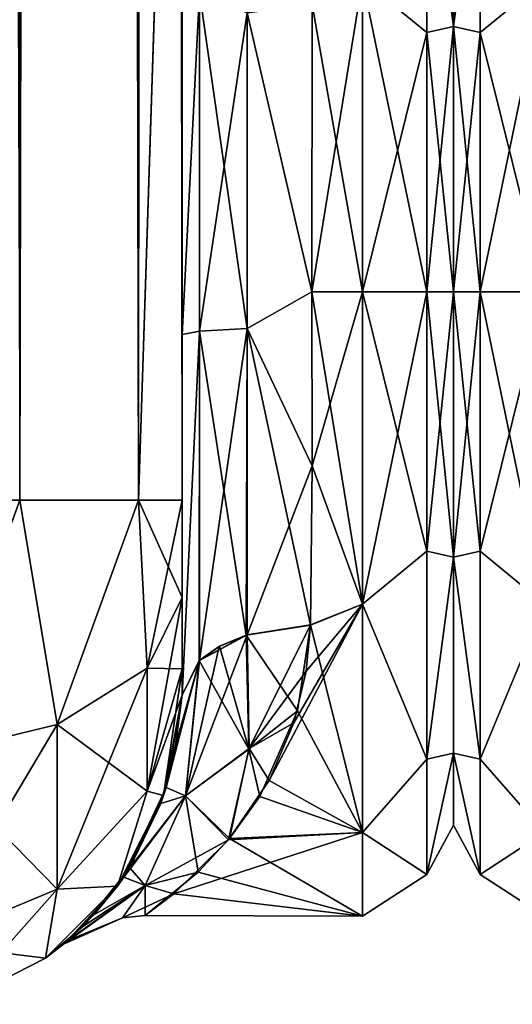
# Model space of a CAD drawing. Extents: x -23 to 700, y -2000 to 0.
# Tile 59 of 210: x 443 to 462, y -1999 to -1962. Entities that reach past the tile are written whole.
import ezdxf

# ---------------------------------------------------------------- set-up
doc = ezdxf.new("R2010")
doc.units = 0
doc.header["$LTSCALE"] = 72.417309
for name, color, linetype in [('693', 7, 'CONTINUOUS'), ('695', 7, 'CONTINUOUS'), ('696', 7, 'CONTINUOUS'), ('697', 7, 'CONTINUOUS'), ('703', 7, 'CONTINUOUS'), ('707', 7, 'CONTINUOUS'), ('728', 7, 'CONTINUOUS'), ('729', 7, 'CONTINUOUS'), ('730', 7, 'CONTINUOUS'), ('739', 7, 'CONTINUOUS'), ('740', 7, 'CONTINUOUS'), ('742', 7, 'CONTINUOUS'), ('743', 7, 'CONTINUOUS'), ('746', 7, 'CONTINUOUS'), ('762', 7, 'CONTINUOUS'), ('808', 7, 'CONTINUOUS'), ('809', 7, 'CONTINUOUS')]:
    doc.layers.add(name, color=color, linetype=linetype)

msp = doc.modelspace()

# ---------------------------------------------------------------- linework, layer by layer
at = {"layer": '693', "linetype": 'CONTINUOUS'}
for points in [[(449.55, -1980, 41), (449.55, -1983.743, 39.994), (449.55, -1928.15, 41), (449.55, -1980, 41)], [(449.55, -1928.15, 41), (449.55, -1983.743, 39.994), (449.55, -1936.803, 39.077), (449.55, -1928.15, 41)], [(449.55, -1928.15, -41), (449.55, -1936.813, -39.073), (449.55, -1980, -41), (449.55, -1928.15, -41)], [(449.55, -1983.743, 39.994), (449.55, -1986.496, 37.24), (449.55, -1936.803, 39.077), (449.55, -1983.743, 39.994)], [(449.55, -1936.803, 39.077), (449.55, -1986.496, 37.24), (449.55, -1943.895, 33.628), (449.55, -1936.803, 39.077)], [(449.55, -1936.813, -39.073), (449.55, -1943.909, -33.611), (449.55, -1986.496, -37.24), (449.55, -1936.813, -39.073)], [(449.55, -1980, -41), (449.55, -1936.813, -39.073), (449.55, -1983.743, -39.994), (449.55, -1980, -41)], [(449.55, -1983.743, -39.994), (449.55, -1936.813, -39.073), (449.55, -1986.496, -37.24), (449.55, -1983.743, -39.994)], [(449.55, -1986.496, 37.24), (449.55, -1987.5, 33.5), (449.55, -1943.895, 33.628), (449.55, -1986.496, 37.24)], [(449.55, -1943.895, 33.628), (449.55, -1987.5, 33.5), (449.55, -1973.631, 28.949), (449.55, -1943.895, 33.628)], [(449.55, -1959.358, 26.092), (449.55, -1943.895, 33.628), (449.55, -1973.631, 28.949), (449.55, -1959.358, 26.092)], [(449.55, -1943.909, -33.611), (449.55, -1947.99, -25.644), (449.55, -1987.5, -33.5), (449.55, -1943.909, -33.611)], [(449.55, -1986.496, -37.24), (449.55, -1943.909, -33.611), (449.55, -1987.5, -33.5), (449.55, -1986.496, -37.24)], [(449.55, -1987.5, -33.5), (449.55, -1947.99, -25.644), (449.55, -1973.632, -28.948), (449.55, -1987.5, -33.5)], [(449.55, -1973.632, -28.948), (449.55, -1947.99, -25.644), (449.55, -1959.359, -26.093), (449.55, -1973.632, -28.948)], [(449.55, -1987.5, 33.5), (449.55, -1987.5, 24.51), (449.55, -1973.631, 28.949), (449.55, -1987.5, 33.5)], [(449.55, -1987.5, -24.51), (449.55, -1987.5, -33.5), (449.55, -1973.632, -28.948), (449.55, -1987.5, -24.51)]]:
    msp.add_3dface(points, dxfattribs=at)
at = {"layer": '695', "linetype": 'CONTINUOUS'}
for points in [[(460, -1951.5, 0), (460, -1954.269, 10.281), (460, -1992.5, 0), (460, -1951.5, 0)], [(460, -1954.269, -10.281), (460, -1951.5, 0), (460, -1989.731, -10.281), (460, -1954.269, -10.281)], [(460, -1989.731, -10.281), (460, -1951.5, 0), (460, -1992.5, 0), (460, -1989.731, -10.281)], [(460, -1954.269, 10.281), (460, -1961.796, 17.773), (460, -1989.731, 10.281), (460, -1954.269, 10.281)], [(460, -1992.5, 0), (460, -1954.269, 10.281), (460, -1989.731, 10.281), (460, -1992.5, 0)], [(460, -1961.797, -17.773), (460, -1954.269, -10.281), (460, -1982.204, -17.773), (460, -1961.797, -17.773)], [(460, -1982.204, -17.773), (460, -1954.269, -10.281), (460, -1989.731, -10.281), (460, -1982.204, -17.773)], [(460, -1961.796, 17.773), (460, -1972, 20.5), (460, -1982.203, 17.773), (460, -1961.796, 17.773)], [(460, -1989.731, 10.281), (460, -1961.796, 17.773), (460, -1982.203, 17.773), (460, -1989.731, 10.281)], [(460, -1972, -20.5), (460, -1961.797, -17.773), (460, -1982.204, -17.773), (460, -1972, -20.5)]]:
    msp.add_3dface(points, dxfattribs=at)
at = {"layer": '696', "linetype": 'CONTINUOUS'}
for points in [[(454.553, -1978.68, 23.052), (456.5, -1972, 24), (454.55, -1972, 24), (454.553, -1978.68, 23.052)], [(456.5, -1972, -24), (456.5, -1984, -20.785), (454.55, -1972, -24), (456.5, -1972, -24)], [(454.55, -1972, -24), (456.5, -1984, -20.785), (454.553, -1978.684, -23.05), (454.55, -1972, -24)], [(456.5, -1984, 20.785), (456.5, -1972, 24), (454.553, -1978.68, 23.052), (456.5, -1984, 20.785)], [(454.5, -1984.795, 20.305), (456.5, -1984, 20.785), (454.553, -1978.68, 23.052), (454.5, -1984.795, 20.305)], [(454.553, -1978.684, -23.05), (456.5, -1984, -20.785), (454.5, -1984.816, -20.292), (454.553, -1978.684, -23.05)], [(456.5, -1992.785, 12), (456.5, -1984, 20.785), (452.902, -1990.783, 14.94), (456.5, -1992.785, 12)], [(452.902, -1990.783, 14.94), (456.5, -1984, 20.785), (453.857, -1988.567, 17.364), (452.902, -1990.783, 14.94)], [(453.857, -1988.567, 17.364), (456.5, -1984, 20.785), (454.322, -1986.585, 19.06), (453.857, -1988.567, 17.364)], [(454.322, -1986.585, 19.06), (456.5, -1984, 20.785), (454.5, -1984.795, 20.305), (454.322, -1986.585, 19.06)], [(456.5, -1984, -20.785), (456.5, -1992.785, -12), (454.5, -1984.816, -20.292), (456.5, -1984, -20.785)], [(454.5, -1984.816, -20.292), (456.5, -1992.785, -12), (453.997, -1988.103, -17.796), (454.5, -1984.816, -20.292)], [(453.997, -1988.103, -17.796), (456.5, -1992.785, -12), (452.541, -1991.403, -14.125), (453.997, -1988.103, -17.796)], [(451.341, -1993.068, 11.494), (456.5, -1992.785, 12), (452.902, -1990.783, 14.94), (451.341, -1993.068, 11.494)], [(452.541, -1991.403, -14.125), (456.5, -1992.785, -12), (451.38, -1993.019, -11.585), (452.541, -1991.403, -14.125)], [(456.5, -1996, 0), (456.5, -1992.785, 12), (449.237, -1995.137, 6.378), (456.5, -1996, 0)], [(449.237, -1995.137, 6.378), (456.5, -1992.785, 12), (451.341, -1993.068, 11.494), (449.237, -1995.137, 6.378)], [(456.5, -1992.785, -12), (456.5, -1996, 0), (451.38, -1993.019, -11.585), (456.5, -1992.785, -12)], [(451.38, -1993.019, -11.585), (456.5, -1996, 0), (450.17, -1994.314, -8.837), (451.38, -1993.019, -11.585)], [(450.17, -1994.314, -8.837), (456.5, -1996, 0), (448.129, -1995.975, -1.1), (450.17, -1994.314, -8.837)], [(448.129, -1995.975, -1.1), (456.5, -1996, 0), (449.237, -1995.137, 6.378), (448.129, -1995.975, -1.1)]]:
    msp.add_3dface(points, dxfattribs=at)
at = {"layer": '697', "linetype": 'CONTINUOUS'}
for points in [[(454.55, -1972, 24), (456.5, -1972, 24), (456.5, -1960, 20.785), (454.55, -1972, 24)], [(454.55, -1972, 24), (456.5, -1960, 20.785), (454.553, -1960.946, 21.303), (454.55, -1972, 24)], [(456.5, -1960, -20.785), (456.5, -1972, -24), (454.553, -1960.946, -21.303), (456.5, -1960, -20.785)], [(456.5, -1972, -24), (454.55, -1972, -24), (454.553, -1960.946, -21.303), (456.5, -1972, -24)]]:
    msp.add_3dface(points, dxfattribs=at)
at = {"layer": '703', "linetype": 'CONTINUOUS'}
for points in [[(443.3, -1980, -51.825), (437.05, -1980, -53.5), (443.3, -20, -51.825), (443.3, -1980, -51.825)], [(447.875, -1980, -47.25), (443.3, -1980, -51.825), (447.875, -20, -47.25), (447.875, -1980, -47.25)], [(447.875, -20, -47.25), (443.3, -1980, -51.825), (443.3, -20, -51.825), (447.875, -20, -47.25)], [(449.55, -20, -41), (449.55, -71.85, -41), (447.875, -1980, -47.25), (449.55, -20, -41)], [(449.55, -20, -41), (447.875, -1980, -47.25), (447.875, -20, -47.25), (449.55, -20, -41)], [(449.55, -71.85, -41), (449.55, -1928.15, -41), (447.875, -1980, -47.25), (449.55, -71.85, -41)], [(449.55, -1928.15, -41), (449.55, -1980, -41), (447.875, -1980, -47.25), (449.55, -1928.15, -41)]]:
    msp.add_3dface(points, dxfattribs=at)
at = {"layer": '707', "linetype": 'CONTINUOUS'}
for points in [[(443.3, -20, 51.825), (437.05, -20, 53.5), (443.3, -1980, 51.825), (443.3, -20, 51.825)], [(447.875, -20, 47.25), (443.3, -20, 51.825), (447.875, -1980, 47.25), (447.875, -20, 47.25)], [(447.875, -1980, 47.25), (443.3, -20, 51.825), (443.3, -1980, 51.825), (447.875, -1980, 47.25)], [(449.55, -1980, 41), (449.55, -1928.15, 41), (447.875, -20, 47.25), (449.55, -1980, 41)], [(449.55, -1980, 41), (447.875, -20, 47.25), (447.875, -1980, 47.25), (449.55, -1980, 41)]]:
    msp.add_3dface(points, dxfattribs=at)
at = {"layer": '728', "linetype": 'CONTINUOUS'}
for points in [[(444.744, -1988.636, 48.459), (443.3, -1980, 51.825), (439.732, -1989.843, 50.549), (444.744, -1988.636, 48.459)], [(447.875, -1980, 47.25), (443.3, -1980, 51.825), (444.744, -1988.636, 48.459), (447.875, -1980, 47.25)], [(448.212, -1986.462, 44.692), (447.875, -1980, 47.25), (444.744, -1988.636, 48.459), (448.212, -1986.462, 44.692)], [(449.55, -1983.743, 39.994), (449.55, -1980, 41), (447.875, -1980, 47.25), (449.55, -1983.743, 39.994)], [(449.55, -1983.743, 39.994), (447.875, -1980, 47.25), (448.212, -1986.462, 44.692), (449.55, -1983.743, 39.994)], [(449.55, -1986.496, 37.24), (449.55, -1983.743, 39.994), (448.212, -1986.462, 44.692), (449.55, -1986.496, 37.24)], [(448.212, -1986.462, 44.692), (444.744, -1988.636, 48.459), (448.212, -1991.196, 39.956), (448.212, -1986.462, 44.692)], [(449.55, -1986.496, 37.24), (448.212, -1986.462, 44.692), (448.212, -1991.196, 39.956), (449.55, -1986.496, 37.24)], [(449.55, -1987.5, 33.5), (449.55, -1986.496, 37.24), (448.212, -1991.196, 39.956), (449.55, -1987.5, 33.5)], [(448.838, -1991.363, 33.5), (449.55, -1987.5, 33.5), (448.212, -1991.196, 39.956), (448.838, -1991.363, 33.5)], [(444.744, -1988.636, 48.459), (439.732, -1989.843, 50.549), (444.744, -1994.963, 42.129), (444.744, -1988.636, 48.459)], [(444.744, -1988.636, 48.459), (444.744, -1994.963, 42.129), (448.212, -1991.196, 39.956), (444.744, -1988.636, 48.459)], [(439.732, -1989.843, 50.549), (439.732, -1997.054, 43.334), (444.744, -1994.963, 42.129), (439.732, -1989.843, 50.549)], [(444.744, -1994.963, 42.129), (447.063, -1994.847, 33.5), (448.212, -1991.196, 39.956), (444.744, -1994.963, 42.129)], [(447.063, -1994.847, 33.5), (448.838, -1991.363, 33.5), (448.212, -1991.196, 39.956), (447.063, -1994.847, 33.5)], [(444.297, -1997.613, 33.5), (447.063, -1994.847, 33.5), (444.744, -1994.963, 42.129), (444.297, -1997.613, 33.5)], [(439.732, -1997.054, 43.334), (444.297, -1997.613, 33.5), (444.744, -1994.963, 42.129), (439.732, -1997.054, 43.334)], [(440.813, -1999.388, 33.5), (444.297, -1997.613, 33.5), (439.732, -1997.054, 43.334), (440.813, -1999.388, 33.5)]]:
    msp.add_3dface(points, dxfattribs=at)
at = {"layer": '729', "linetype": 'CONTINUOUS'}
for points in [[(449.55, -1987.5, 24.51), (449.55, -1987.5, 33.5), (448.838, -1991.363, 33.5), (449.55, -1987.5, 24.51)], [(449.55, -1987.5, 24.51), (448.838, -1991.363, 33.5), (449.302, -1989.42, 22.588), (449.55, -1987.5, 24.51)], [(449.55, -1987.5, -33.5), (448.936, -1991.047, -20.547), (448.838, -1991.363, -33.5), (449.55, -1987.5, -33.5)], [(449.55, -1987.5, -33.5), (449.55, -1987.5, -24.51), (448.936, -1991.047, -20.547), (449.55, -1987.5, -33.5)], [(449.302, -1989.42, 22.588), (448.838, -1991.363, 33.5), (448.736, -1991.664, 19.648), (449.302, -1989.42, 22.588)], [(448.936, -1991.047, -20.547), (447.305, -1994.502, -14.174), (448.838, -1991.363, -33.5), (448.936, -1991.047, -20.547)], [(448.838, -1991.363, 33.5), (447.063, -1994.847, 33.5), (448.736, -1991.664, 19.648), (448.838, -1991.363, 33.5)], [(448.838, -1991.363, -33.5), (447.305, -1994.502, -14.174), (447.063, -1994.847, -33.5), (448.838, -1991.363, -33.5)], [(448.736, -1991.664, 19.648), (447.063, -1994.847, 33.5), (447.542, -1994.138, 15.045), (448.736, -1991.664, 19.648)], [(447.542, -1994.138, 15.045), (447.063, -1994.847, 33.5), (445.727, -1996.4, 7.706), (447.542, -1994.138, 15.045)], [(447.305, -1994.502, -14.174), (446.158, -1995.953, -9.678), (447.063, -1994.847, -33.5), (447.305, -1994.502, -14.174)], [(447.063, -1994.847, 33.5), (444.297, -1997.613, 33.5), (445.727, -1996.4, 7.706), (447.063, -1994.847, 33.5)], [(447.063, -1994.847, -33.5), (445.128, -1996.954, -3.878), (444.297, -1997.613, -33.5), (447.063, -1994.847, -33.5)], [(446.158, -1995.953, -9.678), (445.128, -1996.954, -3.878), (447.063, -1994.847, -33.5), (446.158, -1995.953, -9.678)], [(445.727, -1996.4, 7.706), (444.297, -1997.613, 33.5), (444.991, -1997.071, 2.445), (445.727, -1996.4, 7.706)], [(445.128, -1996.954, -3.878), (444.991, -1997.071, 2.445), (444.297, -1997.613, -33.5), (445.128, -1996.954, -3.878)], [(444.991, -1997.071, 2.445), (444.297, -1997.613, 33.5), (444.297, -1997.613, -33.5), (444.991, -1997.071, 2.445)], [(444.297, -1997.613, 33.5), (440.813, -1999.388, 33.5), (444.297, -1997.613, -33.5), (444.297, -1997.613, 33.5)], [(444.297, -1997.613, -33.5), (440.813, -1999.388, 33.5), (440.813, -1999.388, -33.5), (444.297, -1997.613, -33.5)]]:
    msp.add_3dface(points, dxfattribs=at)
at = {"layer": '730', "linetype": 'CONTINUOUS'}
for points in [[(437.05, -1980, -53.5), (443.3, -1980, -51.825), (439.732, -1989.843, -50.549), (437.05, -1980, -53.5)], [(439.732, -1989.843, -50.549), (443.3, -1980, -51.825), (444.744, -1988.636, -48.459), (439.732, -1989.843, -50.549)], [(443.3, -1980, -51.825), (447.875, -1980, -47.25), (444.744, -1988.636, -48.459), (443.3, -1980, -51.825)], [(444.744, -1988.636, -48.459), (447.875, -1980, -47.25), (448.212, -1986.462, -44.692), (444.744, -1988.636, -48.459)], [(447.875, -1980, -47.25), (449.55, -1980, -41), (448.212, -1986.462, -44.692), (447.875, -1980, -47.25)], [(449.55, -1980, -41), (449.55, -1983.743, -39.994), (448.212, -1986.462, -44.692), (449.55, -1980, -41)], [(449.55, -1983.743, -39.994), (449.55, -1986.496, -37.24), (448.212, -1991.196, -39.956), (449.55, -1983.743, -39.994)], [(449.55, -1983.743, -39.994), (448.212, -1991.196, -39.956), (448.212, -1986.462, -44.692), (449.55, -1983.743, -39.994)], [(448.212, -1991.196, -39.956), (444.744, -1994.963, -42.129), (448.212, -1986.462, -44.692), (448.212, -1991.196, -39.956)], [(444.744, -1994.963, -42.129), (444.744, -1988.636, -48.459), (448.212, -1986.462, -44.692), (444.744, -1994.963, -42.129)], [(449.55, -1986.496, -37.24), (448.838, -1991.363, -33.5), (448.212, -1991.196, -39.956), (449.55, -1986.496, -37.24)], [(449.55, -1986.496, -37.24), (449.55, -1987.5, -33.5), (448.838, -1991.363, -33.5), (449.55, -1986.496, -37.24)], [(444.744, -1994.963, -42.129), (439.732, -1997.054, -43.334), (444.744, -1988.636, -48.459), (444.744, -1994.963, -42.129)], [(439.732, -1997.054, -43.334), (439.732, -1989.843, -50.549), (444.744, -1988.636, -48.459), (439.732, -1997.054, -43.334)], [(448.212, -1991.196, -39.956), (447.063, -1994.847, -33.5), (444.744, -1994.963, -42.129), (448.212, -1991.196, -39.956)], [(448.838, -1991.363, -33.5), (447.063, -1994.847, -33.5), (448.212, -1991.196, -39.956), (448.838, -1991.363, -33.5)], [(447.063, -1994.847, -33.5), (444.297, -1997.613, -33.5), (444.744, -1994.963, -42.129), (447.063, -1994.847, -33.5)], [(444.744, -1994.963, -42.129), (440.813, -1999.388, -33.5), (439.732, -1997.054, -43.334), (444.744, -1994.963, -42.129)], [(444.297, -1997.613, -33.5), (440.813, -1999.388, -33.5), (444.744, -1994.963, -42.129), (444.297, -1997.613, -33.5)]]:
    msp.add_3dface(points, dxfattribs=at)
at = {"layer": '739', "linetype": 'CONTINUOUS'}
for points in [[(449.55, -1973.632, -28.948), (449.55, -1959.359, -26.093), (450.221, -1960.476, -23.861), (449.55, -1973.632, -28.948)], [(450.221, -1973.509, -26.456), (449.55, -1973.632, -28.948), (450.221, -1960.476, -23.861), (450.221, -1973.509, -26.456)], [(450.221, -1973.509, -26.456), (450.221, -1960.476, -23.861), (452.055, -1973.405, -24.627), (450.221, -1973.509, -26.456)], [(452.055, -1973.405, -24.627), (450.221, -1960.476, -23.861), (452.055, -1961.272, -22.212), (452.055, -1973.405, -24.627)], [(454.553, -1960.946, -21.303), (454.55, -1972, -24), (452.055, -1961.272, -22.212), (454.553, -1960.946, -21.303)], [(454.55, -1972, -24), (452.055, -1973.405, -24.627), (452.055, -1961.272, -22.212), (454.55, -1972, -24)], [(454.55, -1972, -24), (454.553, -1978.684, -23.05), (452.055, -1973.405, -24.627), (454.55, -1972, -24)], [(449.55, -1987.5, -24.51), (449.55, -1973.632, -28.948), (450.221, -1973.509, -26.456), (449.55, -1987.5, -24.51)], [(450.208, -1986.175, -22.415), (449.55, -1987.5, -24.51), (450.221, -1973.509, -26.456), (450.208, -1986.175, -22.415)], [(450.208, -1986.175, -22.415), (450.221, -1973.509, -26.456), (452.017, -1985.196, -20.866), (450.208, -1986.175, -22.415)], [(452.017, -1985.196, -20.866), (450.221, -1973.509, -26.456), (452.055, -1973.405, -24.627), (452.017, -1985.196, -20.866)], [(454.5, -1984.816, -20.292), (452.017, -1985.196, -20.866), (452.055, -1973.405, -24.627), (454.5, -1984.816, -20.292)], [(454.553, -1978.684, -23.05), (454.5, -1984.816, -20.292), (452.055, -1973.405, -24.627), (454.553, -1978.684, -23.05)], [(450.997, -1985.62, -21.537), (450.208, -1986.175, -22.415), (452.017, -1985.196, -20.866), (450.997, -1985.62, -21.537)]]:
    msp.add_3dface(points, dxfattribs=at)
at = {"layer": '740', "linetype": 'CONTINUOUS'}
for points in [[(449.55, -1959.358, 26.092), (449.55, -1973.631, 28.949), (450.221, -1960.476, 23.861), (449.55, -1959.358, 26.092)], [(450.221, -1960.476, 23.861), (449.55, -1973.631, 28.949), (450.221, -1973.509, 26.456), (450.221, -1960.476, 23.861)], [(450.221, -1960.476, 23.861), (450.221, -1973.509, 26.456), (452.055, -1961.272, 22.212), (450.221, -1960.476, 23.861)], [(454.55, -1972, 24), (454.553, -1960.946, 21.303), (452.055, -1961.272, 22.212), (454.55, -1972, 24)], [(452.055, -1961.272, 22.212), (450.221, -1973.509, 26.456), (452.055, -1973.405, 24.627), (452.055, -1961.272, 22.212)], [(454.55, -1972, 24), (452.055, -1961.272, 22.212), (452.055, -1973.405, 24.627), (454.55, -1972, 24)], [(454.553, -1978.68, 23.052), (454.55, -1972, 24), (452.055, -1973.405, 24.627), (454.553, -1978.68, 23.052)], [(449.55, -1973.631, 28.949), (449.55, -1987.5, 24.51), (450.221, -1973.509, 26.456), (449.55, -1973.631, 28.949)], [(450.221, -1973.509, 26.456), (449.55, -1987.5, 24.51), (450.219, -1986.164, 22.398), (450.221, -1973.509, 26.456)], [(450.221, -1973.509, 26.456), (450.219, -1986.164, 22.398), (452.055, -1973.405, 24.627), (450.221, -1973.509, 26.456)], [(452.055, -1973.405, 24.627), (450.219, -1986.164, 22.398), (452.05, -1985.186, 20.85), (452.055, -1973.405, 24.627)], [(454.553, -1978.68, 23.052), (452.055, -1973.405, 24.627), (452.05, -1985.186, 20.85), (454.553, -1978.68, 23.052)], [(454.5, -1984.795, 20.305), (454.553, -1978.68, 23.052), (452.05, -1985.186, 20.85), (454.5, -1984.795, 20.305)], [(452.05, -1985.186, 20.85), (450.219, -1986.164, 22.398), (450.983, -1985.627, 21.549), (452.05, -1985.186, 20.85)]]:
    msp.add_3dface(points, dxfattribs=at)
at = {"layer": '742', "linetype": 'CONTINUOUS'}
for points in [[(456.5, -1960, -20.785), (458.975, -1954.038, -14.325), (458.975, -1962.032, -20.7), (456.5, -1960, -20.785)], [(456.5, -1960, 20.785), (458.975, -1962.032, 20.7), (458.975, -1954.038, 14.325), (456.5, -1960, 20.785)], [(460, -1961.796, 17.773), (460, -1954.269, 10.281), (458.975, -1954.038, 14.325), (460, -1961.796, 17.773)], [(458.975, -1962.032, 20.7), (460, -1961.796, 17.773), (458.975, -1954.038, 14.325), (458.975, -1962.032, 20.7)], [(460, -1954.269, -10.281), (460, -1961.797, -17.773), (458.975, -1954.038, -14.325), (460, -1954.269, -10.281)], [(458.975, -1954.038, -14.325), (460, -1961.797, -17.773), (458.975, -1962.032, -20.7), (458.975, -1954.038, -14.325)], [(456.5, -1960, 20.785), (456.5, -1972, 24), (458.975, -1962.032, 20.7), (456.5, -1960, 20.785)], [(456.5, -1972, -24), (456.5, -1960, -20.785), (458.975, -1972, -22.975), (456.5, -1972, -24)], [(456.5, -1960, -20.785), (458.975, -1962.032, -20.7), (458.975, -1972, -22.975), (456.5, -1960, -20.785)], [(460, -1972, 20.5), (460, -1961.796, 17.773), (458.975, -1972, 22.975), (460, -1972, 20.5)], [(458.975, -1972, 22.975), (460, -1961.796, 17.773), (458.975, -1962.032, 20.7), (458.975, -1972, 22.975)], [(460, -1961.797, -17.773), (460, -1972, -20.5), (458.975, -1962.032, -20.7), (460, -1961.797, -17.773)], [(456.5, -1972, 24), (458.975, -1972, 22.975), (458.975, -1962.032, 20.7), (456.5, -1972, 24)], [(458.975, -1962.032, -20.7), (460, -1972, -20.5), (458.975, -1972, -22.975), (458.975, -1962.032, -20.7)]]:
    msp.add_3dface(points, dxfattribs=at)
at = {"layer": '743', "linetype": 'CONTINUOUS'}
for points in [[(456.5, -1972, 24), (456.5, -1984, 20.785), (458.975, -1972, 22.975), (456.5, -1972, 24)], [(458.975, -1972, 22.975), (456.5, -1984, 20.785), (458.975, -1981.968, 20.7), (458.975, -1972, 22.975)], [(456.5, -1984, -20.785), (456.5, -1972, -24), (458.975, -1981.968, -20.7), (456.5, -1984, -20.785)], [(456.5, -1972, -24), (458.975, -1972, -22.975), (458.975, -1981.968, -20.7), (456.5, -1972, -24)], [(460, -1982.203, 17.773), (460, -1972, 20.5), (458.975, -1981.968, 20.7), (460, -1982.203, 17.773)], [(460, -1972, 20.5), (458.975, -1972, 22.975), (458.975, -1981.968, 20.7), (460, -1972, 20.5)], [(460, -1972, -20.5), (460, -1982.204, -17.773), (458.975, -1972, -22.975), (460, -1972, -20.5)], [(458.975, -1972, -22.975), (460, -1982.204, -17.773), (458.975, -1981.968, -20.7), (458.975, -1972, -22.975)], [(456.5, -1984, 20.785), (458.975, -1989.962, 14.325), (458.975, -1981.968, 20.7), (456.5, -1984, 20.785)], [(456.5, -1984, -20.785), (458.975, -1981.968, -20.7), (458.975, -1989.962, -14.325), (456.5, -1984, -20.785)], [(458.975, -1981.968, -20.7), (460, -1982.204, -17.773), (458.975, -1989.962, -14.325), (458.975, -1981.968, -20.7)], [(458.975, -1989.962, 14.325), (460, -1982.203, 17.773), (458.975, -1981.968, 20.7), (458.975, -1989.962, 14.325)], [(460, -1989.731, 10.281), (460, -1982.203, 17.773), (458.975, -1989.962, 14.325), (460, -1989.731, 10.281)], [(460, -1982.204, -17.773), (460, -1989.731, -10.281), (458.975, -1989.962, -14.325), (460, -1982.204, -17.773)], [(456.5, -1984, 20.785), (456.5, -1992.785, 12), (458.975, -1989.962, 14.325), (456.5, -1984, 20.785)], [(456.5, -1992.785, -12), (456.5, -1984, -20.785), (458.975, -1989.962, -14.325), (456.5, -1992.785, -12)], [(456.5, -1992.785, 12), (458.975, -1994.399, 5.112), (458.975, -1989.962, 14.325), (456.5, -1992.785, 12)], [(456.5, -1992.785, -12), (458.975, -1989.962, -14.325), (458.975, -1994.399, -5.112), (456.5, -1992.785, -12)], [(460, -1989.731, -10.281), (460, -1992.5, 0), (458.975, -1994.399, -5.112), (460, -1989.731, -10.281)], [(458.975, -1989.962, -14.325), (460, -1989.731, -10.281), (458.975, -1994.399, -5.112), (458.975, -1989.962, -14.325)], [(460, -1992.5, 0), (460, -1989.731, 10.281), (458.975, -1994.399, 5.112), (460, -1992.5, 0)], [(458.975, -1994.399, 5.112), (460, -1989.731, 10.281), (458.975, -1989.962, 14.325), (458.975, -1994.399, 5.112)], [(458.975, -1994.399, -5.112), (460, -1992.5, 0), (458.975, -1994.399, 5.112), (458.975, -1994.399, -5.112)], [(456.5, -1992.785, 12), (456.5, -1996, 0), (458.975, -1994.399, 5.112), (456.5, -1992.785, 12)], [(456.5, -1996, 0), (456.5, -1992.785, -12), (458.975, -1994.399, -5.112), (456.5, -1996, 0)], [(456.5, -1996, 0), (458.975, -1994.399, -5.112), (458.975, -1994.399, 5.112), (456.5, -1996, 0)]]:
    msp.add_3dface(points, dxfattribs=at)
at = {"layer": '746', "linetype": 'CONTINUOUS'}
for points in [[(454.5, -1984.816, -20.292), (453.997, -1988.103, -17.796), (452.017, -1985.196, -20.866), (454.5, -1984.816, -20.292)], [(454.5, -1984.795, 20.305), (452.05, -1985.186, 20.85), (452.129, -1989.551, 16.652), (454.5, -1984.795, 20.305)], [(454.322, -1986.585, 19.06), (454.5, -1984.795, 20.305), (452.129, -1989.551, 16.652), (454.322, -1986.585, 19.06)], [(452.05, -1985.186, 20.85), (449.68, -1991.371, 16.13), (452.129, -1989.551, 16.652), (452.05, -1985.186, 20.85)], [(452.05, -1985.186, 20.85), (450.983, -1985.627, 21.549), (449.68, -1991.371, 16.13), (452.05, -1985.186, 20.85)], [(450.997, -1985.62, -21.537), (452.017, -1985.196, -20.866), (452.126, -1989.582, -16.615), (450.997, -1985.62, -21.537)], [(452.017, -1985.196, -20.866), (453.997, -1988.103, -17.796), (452.126, -1989.582, -16.615), (452.017, -1985.196, -20.866)], [(450.983, -1985.627, 21.549), (450.219, -1986.164, 22.398), (449.68, -1991.371, 16.13), (450.983, -1985.627, 21.549)], [(450.208, -1986.175, -22.415), (450.997, -1985.62, -21.537), (452.126, -1989.582, -16.615), (450.208, -1986.175, -22.415)], [(449.302, -1989.42, 22.588), (448.736, -1991.664, 19.648), (450.219, -1986.164, 22.398), (449.302, -1989.42, 22.588)], [(450.219, -1986.164, 22.398), (448.736, -1991.664, 19.648), (449.68, -1991.371, 16.13), (450.219, -1986.164, 22.398)], [(448.936, -1991.047, -20.547), (449.55, -1987.5, -24.51), (450.208, -1986.175, -22.415), (448.936, -1991.047, -20.547)], [(448.936, -1991.047, -20.547), (450.208, -1986.175, -22.415), (449.68, -1991.372, -16.129), (448.936, -1991.047, -20.547)], [(449.55, -1987.5, 24.51), (449.302, -1989.42, 22.588), (450.219, -1986.164, 22.398), (449.55, -1987.5, 24.51)], [(449.68, -1991.372, -16.129), (450.208, -1986.175, -22.415), (452.126, -1989.582, -16.615), (449.68, -1991.372, -16.129)], [(453.857, -1988.567, 17.364), (454.322, -1986.585, 19.06), (452.129, -1989.551, 16.652), (453.857, -1988.567, 17.364)], [(453.997, -1988.103, -17.796), (452.541, -1991.403, -14.125), (452.126, -1989.582, -16.615), (453.997, -1988.103, -17.796)], [(452.902, -1990.783, 14.94), (453.857, -1988.567, 17.364), (452.129, -1989.551, 16.652), (452.902, -1990.783, 14.94)], [(449.68, -1991.371, 16.13), (451.341, -1993.068, 11.494), (452.129, -1989.551, 16.652), (449.68, -1991.371, 16.13)], [(451.38, -1993.019, -11.585), (449.68, -1991.372, -16.129), (452.126, -1989.582, -16.615), (451.38, -1993.019, -11.585)], [(451.341, -1993.068, 11.494), (452.902, -1990.783, 14.94), (452.129, -1989.551, 16.652), (451.341, -1993.068, 11.494)], [(452.541, -1991.403, -14.125), (451.38, -1993.019, -11.585), (452.126, -1989.582, -16.615), (452.541, -1991.403, -14.125)], [(447.305, -1994.502, -14.174), (448.936, -1991.047, -20.547), (449.68, -1991.372, -16.129), (447.305, -1994.502, -14.174)], [(448.132, -1994.816, -8.373), (447.305, -1994.502, -14.174), (449.68, -1991.372, -16.129), (448.132, -1994.816, -8.373)], [(448.736, -1991.664, 19.648), (447.542, -1994.138, 15.045), (449.68, -1991.371, 16.13), (448.736, -1991.664, 19.648)], [(449.68, -1991.371, 16.13), (447.542, -1994.138, 15.045), (448.133, -1994.815, 8.376), (449.68, -1991.371, 16.13)], [(450.17, -1994.314, -8.837), (448.132, -1994.816, -8.373), (449.68, -1991.372, -16.129), (450.17, -1994.314, -8.837)], [(451.341, -1993.068, 11.494), (449.68, -1991.371, 16.13), (448.133, -1994.815, 8.376), (451.341, -1993.068, 11.494)], [(451.38, -1993.019, -11.585), (450.17, -1994.314, -8.837), (449.68, -1991.372, -16.129), (451.38, -1993.019, -11.585)], [(449.237, -1995.137, 6.378), (451.341, -1993.068, 11.494), (448.133, -1994.815, 8.376), (449.237, -1995.137, 6.378)], [(447.542, -1994.138, 15.045), (445.727, -1996.4, 7.706), (448.133, -1994.815, 8.376), (447.542, -1994.138, 15.045)], [(446.158, -1995.953, -9.678), (447.305, -1994.502, -14.174), (448.132, -1994.816, -8.373), (446.158, -1995.953, -9.678)], [(450.17, -1994.314, -8.837), (448.129, -1995.975, -1.1), (448.132, -1994.816, -8.373), (450.17, -1994.314, -8.837)], [(445.727, -1996.4, 7.706), (444.991, -1997.071, 2.445), (448.133, -1994.815, 8.376), (445.727, -1996.4, 7.706)], [(448.133, -1994.815, 8.376), (444.991, -1997.071, 2.445), (447.259, -1996.069, 0.003), (448.133, -1994.815, 8.376)], [(445.128, -1996.954, -3.878), (446.158, -1995.953, -9.678), (448.132, -1994.816, -8.373), (445.128, -1996.954, -3.878)], [(447.259, -1996.069, 0.003), (445.128, -1996.954, -3.878), (448.132, -1994.816, -8.373), (447.259, -1996.069, 0.003)], [(449.237, -1995.137, 6.378), (448.133, -1994.815, 8.376), (447.259, -1996.069, 0.003), (449.237, -1995.137, 6.378)], [(448.129, -1995.975, -1.1), (447.259, -1996.069, 0.003), (448.132, -1994.816, -8.373), (448.129, -1995.975, -1.1)], [(448.129, -1995.975, -1.1), (449.237, -1995.137, 6.378), (447.259, -1996.069, 0.003), (448.129, -1995.975, -1.1)], [(444.991, -1997.071, 2.445), (445.128, -1996.954, -3.878), (447.259, -1996.069, 0.003), (444.991, -1997.071, 2.445)]]:
    msp.add_3dface(points, dxfattribs=at)
at = {"layer": '762', "linetype": 'CONTINUOUS'}
for points in [[(460, -1951.5, 0), (460, -1954.269, -10.281), (460, -1992.5, 0), (460, -1951.5, 0)], [(460, -1954.269, 10.281), (460, -1951.5, 0), (460, -1989.731, 10.281), (460, -1954.269, 10.281)], [(460, -1989.731, 10.281), (460, -1951.5, 0), (460, -1992.5, 0), (460, -1989.731, 10.281)], [(460, -1954.269, -10.281), (460, -1961.796, -17.773), (460, -1989.731, -10.281), (460, -1954.269, -10.281)], [(460, -1992.5, 0), (460, -1954.269, -10.281), (460, -1989.731, -10.281), (460, -1992.5, 0)], [(460, -1961.797, 17.773), (460, -1954.269, 10.281), (460, -1982.204, 17.773), (460, -1961.797, 17.773)], [(460, -1982.204, 17.773), (460, -1954.269, 10.281), (460, -1989.731, 10.281), (460, -1982.204, 17.773)], [(460, -1961.796, -17.773), (460, -1972, -20.5), (460, -1982.203, -17.773), (460, -1961.796, -17.773)], [(460, -1989.731, -10.281), (460, -1961.796, -17.773), (460, -1982.203, -17.773), (460, -1989.731, -10.281)], [(460, -1972, 20.5), (460, -1961.797, 17.773), (460, -1982.204, 17.773), (460, -1972, 20.5)]]:
    msp.add_3dface(points, dxfattribs=at)
at = {"layer": '808', "linetype": 'CONTINUOUS'}
for points in [[(460, -1961.796, -17.773), (460, -1954.269, -10.281), (461.025, -1954.038, -14.325), (460, -1961.796, -17.773)], [(461.025, -1962.032, -20.7), (460, -1961.796, -17.773), (461.025, -1954.038, -14.325), (461.025, -1962.032, -20.7)], [(460, -1954.269, 10.281), (460, -1961.797, 17.773), (461.025, -1954.038, 14.325), (460, -1954.269, 10.281)], [(461.025, -1954.038, 14.325), (460, -1961.797, 17.773), (461.025, -1962.032, 20.7), (461.025, -1954.038, 14.325)], [(463.5, -1960, 20.785), (461.025, -1954.038, 14.325), (461.025, -1962.032, 20.7), (463.5, -1960, 20.785)], [(463.5, -1960, -20.785), (461.025, -1962.032, -20.7), (461.025, -1954.038, -14.325), (463.5, -1960, -20.785)], [(463.5, -1960, -20.785), (463.5, -1972, -24), (461.025, -1962.032, -20.7), (463.5, -1960, -20.785)], [(463.5, -1972, 24), (463.5, -1960, 20.785), (461.025, -1972, 22.975), (463.5, -1972, 24)], [(463.5, -1960, 20.785), (461.025, -1962.032, 20.7), (461.025, -1972, 22.975), (463.5, -1960, 20.785)], [(460, -1972, -20.5), (460, -1961.796, -17.773), (461.025, -1972, -22.975), (460, -1972, -20.5)], [(461.025, -1972, -22.975), (460, -1961.796, -17.773), (461.025, -1962.032, -20.7), (461.025, -1972, -22.975)], [(460, -1961.797, 17.773), (460, -1972, 20.5), (461.025, -1962.032, 20.7), (460, -1961.797, 17.773)], [(461.025, -1962.032, 20.7), (460, -1972, 20.5), (461.025, -1972, 22.975), (461.025, -1962.032, 20.7)], [(463.5, -1972, -24), (461.025, -1972, -22.975), (461.025, -1962.032, -20.7), (463.5, -1972, -24)]]:
    msp.add_3dface(points, dxfattribs=at)
at = {"layer": '809', "linetype": 'CONTINUOUS'}
for points in [[(460, -1982.203, -17.773), (460, -1972, -20.5), (461.025, -1981.968, -20.7), (460, -1982.203, -17.773)], [(460, -1972, -20.5), (461.025, -1972, -22.975), (461.025, -1981.968, -20.7), (460, -1972, -20.5)], [(460, -1972, 20.5), (460, -1982.204, 17.773), (461.025, -1972, 22.975), (460, -1972, 20.5)], [(461.025, -1972, 22.975), (460, -1982.204, 17.773), (461.025, -1981.968, 20.7), (461.025, -1972, 22.975)], [(463.5, -1972, -24), (463.5, -1984, -20.785), (461.025, -1972, -22.975), (463.5, -1972, -24)], [(461.025, -1972, -22.975), (463.5, -1984, -20.785), (461.025, -1981.968, -20.7), (461.025, -1972, -22.975)], [(463.5, -1984, 20.785), (463.5, -1972, 24), (461.025, -1981.968, 20.7), (463.5, -1984, 20.785)], [(463.5, -1972, 24), (461.025, -1972, 22.975), (461.025, -1981.968, 20.7), (463.5, -1972, 24)], [(461.025, -1981.968, 20.7), (460, -1982.204, 17.773), (461.025, -1989.962, 14.325), (461.025, -1981.968, 20.7)], [(461.025, -1989.962, -14.325), (460, -1982.203, -17.773), (461.025, -1981.968, -20.7), (461.025, -1989.962, -14.325)], [(463.5, -1984, -20.785), (461.025, -1989.962, -14.325), (461.025, -1981.968, -20.7), (463.5, -1984, -20.785)], [(463.5, -1984, 20.785), (461.025, -1981.968, 20.7), (461.025, -1989.962, 14.325), (463.5, -1984, 20.785)], [(460, -1989.731, -10.281), (460, -1982.203, -17.773), (461.025, -1989.962, -14.325), (460, -1989.731, -10.281)], [(460, -1982.204, 17.773), (460, -1989.731, 10.281), (461.025, -1989.962, 14.325), (460, -1982.204, 17.773)], [(463.5, -1984, -20.785), (463.5, -1992.785, -12), (461.025, -1989.962, -14.325), (463.5, -1984, -20.785)], [(463.5, -1992.785, 12), (463.5, -1984, 20.785), (461.025, -1989.962, 14.325), (463.5, -1992.785, 12)], [(460, -1989.731, 10.281), (460, -1992.5, 0), (461.025, -1994.399, 5.112), (460, -1989.731, 10.281)], [(461.025, -1989.962, 14.325), (460, -1989.731, 10.281), (461.025, -1994.399, 5.112), (461.025, -1989.962, 14.325)], [(460, -1992.5, 0), (460, -1989.731, -10.281), (461.025, -1994.399, -5.112), (460, -1992.5, 0)], [(461.025, -1994.399, -5.112), (460, -1989.731, -10.281), (461.025, -1989.962, -14.325), (461.025, -1994.399, -5.112)], [(463.5, -1992.785, -12), (461.025, -1994.399, -5.112), (461.025, -1989.962, -14.325), (463.5, -1992.785, -12)], [(463.5, -1992.785, 12), (461.025, -1989.962, 14.325), (461.025, -1994.399, 5.112), (463.5, -1992.785, 12)], [(461.025, -1994.399, 5.112), (460, -1992.5, 0), (461.025, -1994.399, -5.112), (461.025, -1994.399, 5.112)], [(463.5, -1992.785, -12), (463.5, -1996, 0), (461.025, -1994.399, -5.112), (463.5, -1992.785, -12)], [(463.5, -1996, 0), (463.5, -1992.785, 12), (461.025, -1994.399, 5.112), (463.5, -1996, 0)], [(463.5, -1996, 0), (461.025, -1994.399, 5.112), (461.025, -1994.399, -5.112), (463.5, -1996, 0)]]:
    msp.add_3dface(points, dxfattribs=at)

doc.saveas('drawing.dxf')
